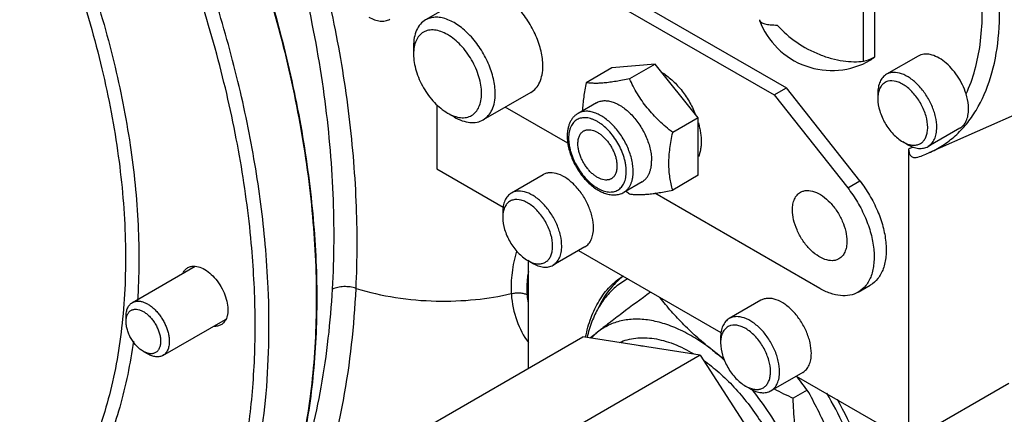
# Model space of a CAD drawing. Header units: inches. Extents: x 0 to 34, y 0 to 22.
# Tile 139 of 175: x 28.341 to 29.851, y 13.264 to 13.87. Entities that reach past the tile are written whole.
import ezdxf

# ---------------------------------------------------------------- set-up
doc = ezdxf.new("R2010")
doc.units = ezdxf.units.IN
doc.header["$LTSCALE"] = 1.87
doc.header["$MEASUREMENT"] = 0
doc.layers.get('0').update_dxf_attribs({"linetype": 'CONTINUOUS'})
doc.layers.add('3_ALL_AXES', color=7, linetype='CONTINUOUS')
doc.layers.add('7_ALL_FEATURES', color=7, linetype='CONTINUOUS')

msp = doc.modelspace()

# ---------------------------------------------------------------- linework, layer by layer
at = {"color": 7, "linetype": 'Continuous'}
msp.add_line((29.095242, 13.449073), (29.095328, 13.4475), dxfattribs=at)
for centre, radius, start, end in [((29.251519, 13.457119), 0.132452, 184.135622, 184.748942), ((29.248702, 13.456874), 0.129624, 184.744066, 189.836909)]:
    msp.add_arc(centre, radius, start, end, dxfattribs=at)
for points, knots in [([(28.579952, 14.274008), (28.625099, 14.183575), (28.683666, 14.04482), (28.74105, 13.855851), (28.772214, 13.717425), (28.79156, 13.582546), (28.798842, 13.452857), (28.793958, 13.329976), (28.78224, 13.251146), (28.774183, 13.213469)], [0, 0, 0, 0, 0.27646241, 0.41030929, 0.53983621, 0.66416497, 0.78259218, 0.89461803, 1, 1, 1, 1]), ([(28.821038, 13.456147), (28.823802, 13.504717), (28.824265, 13.604499), (28.805588, 13.810572), (28.769551, 13.965549), (28.737172, 14.067663)], [0, 0, 0, 0, 0.23535067, 0.48175131, 1, 1, 1, 1]), ([(28.857175, 13.45724), (28.85926, 13.501743), (28.859251, 13.592891), (28.847381, 13.731635), (28.8234, 13.873765), (28.799632, 13.968473), (28.785823, 14.015948)], [0, 0, 0, 0, 0.23629854, 0.48269869, 0.7377628, 1, 1, 1, 1]), ([(29.103327, 13.514404), (29.100139, 13.503576), (29.095441, 13.481949), (29.094582, 13.459791), (29.095235, 13.449071)], [0, 0, 0, 0, 0.51242488, 1, 1, 1, 1]), ([(29.121356, 13.483052), (29.120832, 13.480062), (29.119113, 13.468323), (29.118776, 13.45637), (29.119412, 13.447567)], [0, 0, 0, 0, 0.25594159, 1, 1, 1, 1]), ([(28.649377, 12.884654), (28.665092, 12.901313), (28.695029, 12.936963), (28.748421, 13.016839), (28.7903, 13.107639), (28.820956, 13.206061), (28.84534, 13.314704), (28.854473, 13.399578), (28.857175, 13.45724)], [0, 0, 0, 0, 0.11054389, 0.22413221, 0.46304589, 0.58966922, 0.72136231, 1, 1, 1, 1]), ([(28.769336, 13.168029), (28.784059, 13.212924), (28.807332, 13.308272), (28.818167, 13.405697), (28.821038, 13.456147)], [0, 0, 0, 0, 0.48320305, 1, 1, 1, 1]), ([(28.857175, 13.45724), (28.85421, 13.458221), (28.847966, 13.459613), (28.83846, 13.460138), (28.82931, 13.459103), (28.823586, 13.457333), (28.821038, 13.456147)], [0, 0, 0, 0, 0.25407912, 0.5172672, 0.77134258, 1, 1, 1, 1]), ([(28.857175, 13.45724), (28.876942, 13.451075), (28.917681, 13.441884), (28.979282, 13.43639), (29.0389, 13.438804), (29.077158, 13.444931), (29.095235, 13.449071)], [0, 0, 0, 0, 0.25810064, 0.51841983, 0.76882935, 1, 1, 1, 1]), ([(29.095235, 13.449071), (29.097312, 13.449596), (29.101585, 13.450302), (29.107979, 13.450413), (29.114013, 13.449577), (29.117753, 13.448358), (29.119412, 13.447567)], [0, 0, 0, 0, 0.26088842, 0.52504533, 0.77608462, 1, 1, 1, 1]), ([(29.095338, 13.447503), (29.096296, 13.433958), (29.101495, 13.407895), (29.113839, 13.384258), (29.121408, 13.374135)], [0, 0, 0, 0, 0.51790369, 1, 1, 1, 1])]:
    msp.add_open_spline(points, degree=3, knots=knots, dxfattribs=at)
at = {"layer": '3_ALL_AXES', "color": 7, "linetype": 'Continuous'}
for p, q in [((29.635404, 13.806294), (29.635404, 14.100291)), ((29.652804, 13.812808), (29.652804, 14.103122)), ((29.036686, 13.911619), (28.96361, 13.869428)), ((29.475783, 13.869878), (29.476002, 13.868679)), ((29.719233, 13.814057), (29.670516, 13.78593)), ((29.249438, 13.795743), (29.210254, 13.773121)), ((29.31573, 13.801665), (29.276546, 13.779042)), ((29.125269, 13.758189), (29.052192, 13.715998)), ((29.225929, 13.742259), (29.197645, 13.725929)), ((29.382021, 13.719198), (29.342837, 13.696575)), ((29.78321, 13.703246), (29.734492, 13.675119)), ((28.981189, 13.640669), (29.082692, 13.582067)), ((29.144073, 13.631786), (29.095356, 13.603659)), ((29.295929, 13.621015), (29.267645, 13.604686)), ((29.382021, 13.630809), (29.342837, 13.608186)), ((29.208049, 13.520975), (29.159332, 13.492848)), ((29.198279, 13.515335), (29.41676, 13.389198)), ((28.514126, 13.435416), (28.610552, 13.491088)), ((29.270366, 13.469899), (29.257304, 13.460989)), ((29.478141, 13.438916), (29.429423, 13.410789)), ((28.561, 13.354226), (28.656941, 13.409618)), ((29.384945, 13.354456), (29.205118, 13.382699)), ((29.384945, 13.354456), (29.531542, 13.127783)), ((29.542117, 13.328106), (29.493399, 13.299979)), ((29.532347, 13.322465), (29.705002, 13.222785)), ((29.549213, 13.300922), (29.527522, 13.288399))]:
    msp.add_line(p, q, dxfattribs=at)
for centre, radius, start, end in [((29.586686, 13.909899), 0.11811, 200.425858, 299.999856), ((29.62564, 13.842334), 0.040121, 300.067628, 312.614108), ((29.653668, 13.810581), 0.148083, 290.282939, 292.905385), ((29.484742, 13.866358), 0.33629, 230.557377, 231.749815), ((29.322543, 13.379445), 0.104427, 117.80613, 119.977824), ((29.950336, 12.48465), 1.158412, 128.611034, 129.316754), ((29.285224, 13.317562), 0.092525, 128.637625, 136.549831), ((29.275692, 13.245443), 0.12475, 78.708617, 83.43995), ((29.194596, 13.09462), 0.339681, 47.895617, 51.951151), ((29.707119, 13.750635), 0.492807, 232.03479, 234.46848), ((29.099496, 12.966551), 0.560401, 36.631316, 39.428203), ((29.934585, 14.149624), 0.95258, 242.743209, 244.702003)]:
    msp.add_arc(centre, radius, start, end, dxfattribs=at)
for points, knots in [([(28.575318, 14.281835), (28.599579, 14.233703), (28.644439, 14.136576), (28.700654, 13.988257), (28.744661, 13.840136), (28.775842, 13.694272), (28.793762, 13.552681), (28.798156, 13.417297), (28.788949, 13.29), (28.773261, 13.208988), (28.762969, 13.170578)], [0, 0, 0, 0, 0.1406337, 0.27887831, 0.41350926, 0.54341255, 0.667629, 0.78540499, 0.89624752, 1, 1, 1, 1]), ([(29.143615, 13.798741), (29.143615, 13.806312), (29.141497, 13.822232), (29.133592, 13.845608), (29.121409, 13.868127), (29.105929, 13.887942), (29.088416, 13.903452), (29.072565, 13.912119), (29.060165, 13.915418), (29.051631, 13.916045), (29.043684, 13.914881), (29.03887, 13.91288), (29.036686, 13.911619)], [0, 0, 0, 0, 0.12868029, 0.27027318, 0.41742878, 0.5617751, 0.69544576, 0.81271091, 0.86467577, 0.91250988, 0.95713965, 1, 1, 1, 1]), ([(29.476002, 13.868679), (29.476458, 13.867454), (29.478277, 13.865861), (29.481236, 13.864437), (29.485832, 13.862949), (29.493234, 13.861817), (29.499605, 13.861628), (29.50317, 13.861681)], [0, 0, 0, 0, 0.13508833, 0.22884953, 0.34262438, 0.63148085, 1, 1, 1, 1]), ([(29.50317, 13.861681), (29.511805, 13.851581), (29.532078, 13.833776), (29.561524, 13.818175), (29.586042, 13.810011), (29.603679, 13.806299), (29.62012, 13.804912), (29.630576, 13.805529), (29.635404, 13.806294)], [0, 0, 0, 0, 0.26844194, 0.53805851, 0.66753311, 0.78955326, 0.90124255, 1, 1, 1, 1]), ([(29.792628, 13.755786), (29.789588, 13.765517), (29.782767, 13.779477), (29.770473, 13.795363), (29.760155, 13.805214), (29.749308, 13.812453), (29.738466, 13.816669), (29.728127, 13.817535), (29.721853, 13.815569), (29.719234, 13.814057)], [0, 0, 0, 0, 0.29475132, 0.44128954, 0.57961459, 0.7053368, 0.81605733, 0.91255694, 1, 1, 1, 1]), ([(29.635404, 13.806294), (29.63683, 13.80652), (29.642911, 13.807842), (29.648673, 13.810423), (29.652804, 13.812808)], [0, 0, 0, 0, 0.23228347, 1, 1, 1, 1]), ([(29.125269, 13.758189), (29.128191, 13.759876), (29.133659, 13.764471), (29.139477, 13.773988), (29.142937, 13.785715), (29.143615, 13.794251), (29.143615, 13.798741)], [0, 0, 0, 0, 0.21777256, 0.4509519, 0.7102017, 1, 1, 1, 1]), ([(29.32602, 13.788966), (29.328673, 13.787362), (29.333946, 13.783772), (29.341482, 13.77753), (29.348756, 13.770374), (29.355656, 13.762416), (29.362076, 13.753778), (29.367915, 13.744592), (29.373085, 13.735002), (29.376057, 13.728383), (29.377409, 13.725039)], [0, 0, 0, 0, 0.11162098, 0.22921305, 0.35189277, 0.47858318, 0.60806733, 0.73903628, 0.87013401, 1, 1, 1, 1]), ([(29.210254, 13.773121), (29.209449, 13.769432), (29.207961, 13.762104), (29.206167, 13.751161), (29.204916, 13.740422), (29.20449, 13.733323), (29.204393, 13.729828)], [0, 0, 0, 0, 0.25887434, 0.51271688, 0.76019, 1, 1, 1, 1]), ([(29.276546, 13.779042), (29.273023, 13.778298), (29.266132, 13.776897), (29.256049, 13.77507), (29.246556, 13.773627), (29.237769, 13.772623), (29.22977, 13.772088), (29.22258, 13.772011), (29.216158, 13.772349), (29.212143, 13.772828), (29.210254, 13.773121)], [0, 0, 0, 0, 0.16147988, 0.31533018, 0.45948211, 0.59202529, 0.71180053, 0.81883574, 0.91429359, 1, 1, 1, 1]), ([(29.342837, 13.696575), (29.339248, 13.699406), (29.332188, 13.705197), (29.322046, 13.714361), (29.312498, 13.724044), (29.303678, 13.734255), (29.295681, 13.744949), (29.288526, 13.756034), (29.282159, 13.767404), (29.278352, 13.775152), (29.276546, 13.779042)], [0, 0, 0, 0, 0.12827191, 0.25617328, 0.38341345, 0.50963656, 0.63451339, 0.75784933, 0.87963269, 1, 1, 1, 1]), ([(29.225929, 13.742259), (29.226789, 13.742756), (29.228585, 13.743644), (29.231447, 13.744633), (29.234469, 13.745278), (29.238761, 13.745681), (29.244484, 13.745261), (29.251539, 13.743385), (29.258773, 13.740189), (29.266037, 13.735745), (29.273185, 13.730149), (29.280068, 13.723519), (29.286543, 13.715997), (29.29247, 13.707742), (29.297724, 13.69893), (29.302194, 13.689748), (29.305782, 13.680394), (29.308415, 13.671065), (29.310033, 13.661961), (29.310427, 13.655964), (29.310427, 13.65306)], [0, 0, 0, 0, 0.02133218, 0.04289291, 0.06489824, 0.08754338, 0.13531862, 0.18721947, 0.24365695, 0.30460466, 0.36969233, 0.43828965, 0.50957614, 0.58260031, 0.65633173, 0.72970838, 0.80168556, 0.87127614, 0.93761883, 1, 1, 1, 1]), ([(29.79646, 13.732534), (29.79646, 13.734384), (29.796097, 13.742256), (29.794424, 13.750038), (29.792628, 13.755786)], [0, 0, 0, 0, 0.23497457, 1, 1, 1, 1]), ([(29.783209, 13.703246), (29.78532, 13.704465), (29.789269, 13.707783), (29.793471, 13.714657), (29.79597, 13.723126), (29.79646, 13.729291), (29.79646, 13.732534)], [0, 0, 0, 0, 0.2177726, 0.45095176, 0.71020137, 1, 1, 1, 1]), ([(29.382159, 13.711243), (29.382855, 13.708797), (29.384081, 13.703937), (29.38543, 13.69667), (29.386248, 13.689592), (29.386441, 13.684936), (29.386441, 13.682658)], [0, 0, 0, 0, 0.26321282, 0.51831296, 0.76425692, 1, 1, 1, 1]), ([(29.336917, 13.648962), (29.336917, 13.652778), (29.337209, 13.660555), (29.338421, 13.672352), (29.340319, 13.684415), (29.341947, 13.692502), (29.342837, 13.696575)], [0, 0, 0, 0, 0.23817115, 0.48525825, 0.73975205, 1, 1, 1, 1]), ([(29.386441, 13.682658), (29.386441, 13.680484), (29.386273, 13.676239), (29.385242, 13.668249), (29.383645, 13.662526), (29.382159, 13.659016)], [0, 0, 0, 0, 0.26997128, 0.52671658, 1, 1, 1, 1]), ([(29.295929, 13.621015), (29.297077, 13.621678), (29.299283, 13.623218), (29.302199, 13.626087), (29.304707, 13.629493), (29.306782, 13.633396), (29.308411, 13.637758), (29.30958, 13.642536), (29.31028, 13.647683), (29.310427, 13.651238), (29.310427, 13.65306)], [0, 0, 0, 0, 0.10801312, 0.21806194, 0.33199983, 0.45136227, 0.57727274, 0.71049139, 0.85143575, 1, 1, 1, 1]), ([(29.342837, 13.608186), (29.341926, 13.611307), (29.340256, 13.617714), (29.338365, 13.627665), (29.337175, 13.638137), (29.336917, 13.645303), (29.336917, 13.648962)], [0, 0, 0, 0, 0.23592176, 0.48016333, 0.73445769, 1, 1, 1, 1]), ([(29.2213, 13.550263), (29.2213, 13.555731), (29.21977, 13.567229), (29.214061, 13.584111), (29.20526, 13.600375), (29.194086, 13.614685), (29.181419, 13.62589), (29.16824, 13.633119), (29.157053, 13.635303), (29.149128, 13.634142), (29.145651, 13.632697), (29.144074, 13.631786)], [0, 0, 0, 0, 0.12873602, 0.2703902, 0.41760955, 0.56201854, 0.6957474, 0.81306386, 0.91247173, 0.95712101, 1, 1, 1, 1]), ([(29.276546, 13.602264), (29.278435, 13.601972), (29.282449, 13.601493), (29.288871, 13.601155), (29.296062, 13.601232), (29.304061, 13.601767), (29.312847, 13.602771), (29.32234, 13.604214), (29.332423, 13.606041), (29.339314, 13.607442), (29.342837, 13.608186)], [0, 0, 0, 0, 0.08570642, 0.18116428, 0.2881995, 0.40797476, 0.54051793, 0.68466986, 0.83852013, 1, 1, 1, 1]), ([(29.20805, 13.520976), (29.21016, 13.522194), (29.21411, 13.525513), (29.218311, 13.532386), (29.22081, 13.540855), (29.2213, 13.54702), (29.2213, 13.550263)], [0, 0, 0, 0, 0.21777254, 0.45095209, 0.71020193, 1, 1, 1, 1]), ([(28.591908, 13.480995), (28.59276, 13.482685), (28.594815, 13.485792), (28.597717, 13.488153), (28.59926, 13.489043)], [0, 0, 0, 0, 0.51509337, 1, 1, 1, 1]), ([(28.59926, 13.489043), (28.600878, 13.489976), (28.604575, 13.49134), (28.60849, 13.491497), (28.610477, 13.491335)], [0, 0, 0, 0, 0.48381861, 1, 1, 1, 1]), ([(28.610477, 13.491335), (28.613794, 13.491065), (28.620861, 13.489009), (28.630772, 13.482892), (28.6402, 13.474008), (28.648464, 13.462995), (28.654968, 13.450661), (28.659233, 13.437907), (28.660945, 13.425673), (28.660223, 13.417837), (28.659288, 13.414349)], [0, 0, 0, 0, 0.10026172, 0.21710135, 0.34821737, 0.48819202, 0.63005716, 0.76651565, 0.89122943, 1, 1, 1, 1]), ([(29.257304, 13.460989), (29.251699, 13.456512), (29.241155, 13.44617), (29.228209, 13.427516), (29.218043, 13.405785), (29.213352, 13.390002), (29.21145, 13.381746)], [0, 0, 0, 0, 0.23089888, 0.47190766, 0.72726384, 1, 1, 1, 1]), ([(29.308797, 13.451444), (29.294099, 13.440684), (29.272814, 13.424937), (29.245777, 13.404293), (29.233345, 13.39454), (29.227453, 13.389834)], [0, 0, 0, 0, 0.53549459, 0.77830341, 1, 1, 1, 1]), ([(29.403952, 13.362113), (29.396133, 13.368219), (29.381075, 13.380762), (29.360037, 13.400747), (29.340779, 13.421482), (29.328898, 13.435833), (29.323209, 13.443068)], [0, 0, 0, 0, 0.25969463, 0.51257454, 0.75907983, 1, 1, 1, 1]), ([(29.555367, 13.357393), (29.555367, 13.362861), (29.553837, 13.374359), (29.548129, 13.391242), (29.539328, 13.407505), (29.528154, 13.421815), (29.515486, 13.43302), (29.502308, 13.440249), (29.49112, 13.442434), (29.483195, 13.441272), (29.479719, 13.439827), (29.478141, 13.438916)], [0, 0, 0, 0, 0.12873602, 0.2703902, 0.41760955, 0.56201854, 0.6957474, 0.81306386, 0.91247173, 0.95712101, 1, 1, 1, 1]), ([(28.659288, 13.414349), (28.659165, 13.413889), (28.658646, 13.41212), (28.657957, 13.410399), (28.657342, 13.409178)], [0, 0, 0, 0, 0.25833527, 1, 1, 1, 1]), ([(29.403952, 13.362113), (29.396107, 13.36824), (29.380318, 13.379422), (29.355786, 13.393091), (29.331471, 13.402945), (29.307775, 13.408801), (29.288533, 13.410253), (29.273971, 13.409217), (29.263633, 13.40741), (29.253754, 13.404567), (29.244376, 13.400697), (29.235547, 13.39582), (29.230073, 13.391927), (29.227453, 13.389834)], [0, 0, 0, 0, 0.15513835, 0.300908, 0.43674809, 0.56278407, 0.67988729, 0.73567516, 0.7899682, 0.84313084, 0.89557608, 0.94773022, 1, 1, 1, 1]), ([(28.64999, 13.40113), (28.648372, 13.400197), (28.644676, 13.398833), (28.64076, 13.398675), (28.638774, 13.398837)], [0, 0, 0, 0, 0.48381861, 1, 1, 1, 1]), ([(28.657342, 13.409178), (28.656491, 13.407488), (28.654436, 13.404381), (28.651533, 13.40202), (28.64999, 13.40113)], [0, 0, 0, 0, 0.51509337, 1, 1, 1, 1]), ([(29.542117, 13.328106), (29.544228, 13.329324), (29.548177, 13.332643), (29.552378, 13.339517), (29.554878, 13.347986), (29.555367, 13.354151), (29.555367, 13.357393)], [0, 0, 0, 0, 0.21777254, 0.45095209, 0.71020193, 1, 1, 1, 1]), ([(29.547836, 13.139635), (29.543989, 13.154059), (29.534456, 13.182917), (29.515542, 13.224782), (29.492276, 13.264916), (29.474104, 13.290018), (29.464432, 13.301976)], [0, 0, 0, 0, 0.24376066, 0.49505906, 0.74887625, 1, 1, 1, 1]), ([(29.603078, 13.171529), (29.599971, 13.183179), (29.593, 13.206035), (29.580255, 13.239149), (29.565641, 13.270738), (29.554815, 13.291011), (29.549213, 13.300922)], [0, 0, 0, 0, 0.25740326, 0.509618, 0.75693667, 1, 1, 1, 1]), ([(29.604529, 12.945241), (29.608529, 12.949206), (29.616076, 12.957918), (29.625639, 12.972748), (29.633558, 12.989408), (29.639773, 13.007755), (29.644245, 13.02764), (29.646943, 13.048904), (29.64785, 13.071377), (29.646964, 13.094878), (29.644288, 13.119221), (29.638283, 13.153023), (29.626372, 13.196076), (29.605935, 13.247078), (29.588532, 13.280011), (29.578922, 13.296121)], [0, 0, 0, 0, 0.04514561, 0.092004, 0.14104585, 0.19262619, 0.24696043, 0.30415248, 0.36420717, 0.42703967, 0.4924938, 0.56034764, 0.7020674, 0.84963625, 1, 1, 1, 1]), ([(29.547836, 13.139635), (29.54467, 13.151508), (29.539149, 13.175681), (29.53324, 13.212641), (29.529393, 13.250321), (29.527991, 13.275667), (29.527522, 13.288399)], [0, 0, 0, 0, 0.24503814, 0.49398409, 0.74592747, 1, 1, 1, 1])]:
    msp.add_open_spline(points, degree=3, knots=knots, dxfattribs=at)
at = {"layer": '7_ALL_FEATURES', "color": 7, "linetype": 'Continuous'}
for p, q in [((29.150575, 13.955452), (29.498562, 13.754546)), ((29.169102, 13.966148), (29.517089, 13.765242)), ((28.945263, 13.828876), (28.945263, 13.816822)), ((29.31573, 13.801665), (29.249438, 13.795743)), ((29.382021, 13.719198), (29.31573, 13.801665)), ((29.498562, 13.754546), (29.517089, 13.765242)), ((29.629674, 13.622195), (29.517089, 13.765242)), ((29.657265, 13.756642), (29.657265, 13.748606)), ((29.498562, 13.754546), (29.611147, 13.611499)), ((28.981189, 13.738819), (28.981189, 13.640669)), ((29.007899, 13.720386), (28.99746, 13.726414)), ((29.181786, 13.680266), (29.086043, 13.735542)), ((29.883994, 13.730927), (29.735455, 13.66519)), ((29.382021, 13.630809), (29.382021, 13.719198)), ((29.702503, 13.678288), (29.695543, 13.682306)), ((29.705002, 13.222785), (29.705002, 13.67168)), ((29.611147, 13.611499), (29.629674, 13.622195)), ((29.568159, 13.457198), (29.315321, 13.603171)), ((29.082105, 13.574371), (29.082105, 13.566335)), ((29.127342, 13.496017), (29.120383, 13.500036)), ((29.121459, 13.334399), (29.121459, 13.499414)), ((29.627214, 13.451349), (29.645741, 13.462045)), ((28.504417, 13.406303), (28.504417, 13.413958)), ((28.887701, 13.199438), (29.205118, 13.382699)), ((29.416173, 13.381501), (29.416173, 13.373465)), ((28.530933, 13.360376), (28.537562, 13.356548)), ((29.384945, 13.354456), (29.163211, 13.226437)), ((29.46141, 13.303148), (29.454451, 13.307166)), ((29.858115, 13.311184), (29.705002, 13.222785))]:
    msp.add_line(p, q, dxfattribs=at)
for centre, radius, start, end in [((29.694635, 13.749797), 0.037298, 169.170911, 169.562948), ((29.66702, 13.820042), 0.1693, 286.942453, 293.842581), ((29.119475, 13.567526), 0.037298, 169.170911, 169.562948), ((27.27897, 13.395697), 1.444735, 2.46455, 5.130317), ((29.453543, 13.374656), 0.037298, 169.170911, 169.562948)]:
    msp.add_arc(centre, radius, start, end, dxfattribs=at)
for points, knots in [([(29.735455, 13.66519), (29.742826, 13.668452), (29.757116, 13.676184), (29.776558, 13.691167), (29.793792, 13.709366), (29.814075, 13.738307), (29.8329, 13.78235), (29.844195, 13.84303), (29.844713, 13.910867), (29.83452, 13.983707), (29.813998, 14.059215), (29.79414, 14.109035), (29.782696, 14.133835)], [0, 0, 0, 0, 0.04674123, 0.09374257, 0.1417707, 0.19151176, 0.2980457, 0.41640742, 0.54728887, 0.68973549, 0.84161527, 1, 1, 1, 1]), ([(29.792628, 13.755786), (29.803892, 13.779657), (29.814475, 13.820294), (29.818285, 13.877123), (29.8161, 13.924409), (29.808788, 13.973885), (29.792124, 14.042779), (29.772766, 14.093644), (29.757252, 14.126836)], [0, 0, 0, 0, 0.20663126, 0.32221033, 0.4456602, 0.57631838, 0.71317665, 1, 1, 1, 1]), ([(28.696507, 13.526401), (28.692391, 13.571485), (28.67982, 13.663242), (28.649437, 13.801386), (28.607483, 13.941485), (28.572493, 14.034097), (28.553239, 14.080327)], [0, 0, 0, 0, 0.23653601, 0.48321132, 0.73834406, 1, 1, 1, 1]), ([(28.717918, 13.524887), (28.714227, 13.566197), (28.703234, 13.650177), (28.677063, 13.776731), (28.641137, 13.905226), (28.611241, 13.990407), (28.594798, 14.033015)], [0, 0, 0, 0, 0.23726568, 0.48396001, 0.73872554, 1, 1, 1, 1]), ([(28.428138, 13.931672), (28.443206, 13.886543), (28.468989, 13.796918), (28.494454, 13.662932), (28.505538, 13.534267), (28.502003, 13.413325), (28.486569, 13.318962), (28.466576, 13.249819), (28.442751, 13.187651), (28.411677, 13.13092), (28.373408, 13.081832), (28.352285, 13.060201), (28.341274, 13.050178)], [0, 0, 0, 0, 0.15322936, 0.29989255, 0.43858749, 0.56831973, 0.68863272, 0.74534597, 0.79986046, 0.9028865, 0.95204506, 1, 1, 1, 1]), ([(28.448252, 13.935021), (28.462486, 13.892206), (28.487088, 13.80712), (28.512299, 13.679785), (28.524794, 13.556961), (28.524479, 13.476823), (28.521927, 13.438152)], [0, 0, 0, 0, 0.26794577, 0.52529165, 0.76985116, 1, 1, 1, 1]), ([(28.876792, 13.873726), (28.8796, 13.872105), (28.885184, 13.869447), (28.893768, 13.867376), (28.901821, 13.867578), (28.906671, 13.869339), (28.908781, 13.870557)], [0, 0, 0, 0, 0.28979927, 0.54904879, 0.78222789, 1, 1, 1, 1]), ([(28.96361, 13.869428), (28.960688, 13.867741), (28.955219, 13.863146), (28.949402, 13.853629), (28.945941, 13.841902), (28.945263, 13.833366), (28.945263, 13.828876)], [0, 0, 0, 0, 0.2177726, 0.45095197, 0.7102017, 1, 1, 1, 1]), ([(29.070539, 13.75655), (29.070539, 13.764121), (29.06842, 13.780042), (29.060515, 13.803418), (29.048332, 13.825936), (29.032852, 13.845751), (29.015339, 13.861261), (28.999488, 13.869928), (28.987088, 13.873227), (28.978554, 13.873855), (28.970608, 13.87269), (28.965794, 13.870689), (28.96361, 13.869428)], [0, 0, 0, 0, 0.1286803, 0.27027319, 0.41742879, 0.56177509, 0.69544577, 0.81271092, 0.86467578, 0.91250986, 0.95713964, 1, 1, 1, 1]), ([(29.049659, 13.75655), (29.049659, 13.765107), (29.04645, 13.783153), (29.035266, 13.808512), (29.018888, 13.830879), (29.001981, 13.845129), (28.987781, 13.851897), (28.977874, 13.854287), (28.968577, 13.85405), (28.960301, 13.851049), (28.953564, 13.845382), (28.948711, 13.837448), (28.945829, 13.827677), (28.945263, 13.820564), (28.945263, 13.816822)], [0, 0, 0, 0, 0.13824881, 0.29139508, 0.444541, 0.58278885, 0.64324212, 0.69732268, 0.74596503, 0.79139362, 0.83682237, 0.88546512, 0.93954627, 1, 1, 1, 1]), ([(28.945263, 13.816822), (28.945263, 13.808265), (28.948473, 13.790219), (28.959659, 13.764861), (28.976027, 13.742494), (28.99005, 13.730692), (28.99746, 13.726414)], [0, 0, 0, 0, 0.23721914, 0.50000003, 0.76278092, 1, 1, 1, 1]), ([(29.747742, 13.704407), (29.747742, 13.709875), (29.746212, 13.721373), (29.740503, 13.738255), (29.731703, 13.754519), (29.720529, 13.768829), (29.707861, 13.780034), (29.694682, 13.787263), (29.683494, 13.789447), (29.67557, 13.788285), (29.672093, 13.78684), (29.670516, 13.78593)], [0, 0, 0, 0, 0.12873624, 0.27039073, 0.41761033, 0.56201941, 0.69574818, 0.81306433, 0.91247181, 0.95712101, 1, 1, 1, 1]), ([(29.670516, 13.78593), (29.668405, 13.784711), (29.664456, 13.781392), (29.660254, 13.774519), (29.657755, 13.76605), (29.657265, 13.759885), (29.657265, 13.756642)], [0, 0, 0, 0, 0.21777256, 0.45095186, 0.71020139, 1, 1, 1, 1]), ([(29.733823, 13.704407), (29.733823, 13.710266), (29.731762, 13.722622), (29.72446, 13.740203), (29.713612, 13.756113), (29.702304, 13.766758), (29.69258, 13.772528), (29.683821, 13.775894), (29.674776, 13.77642), (29.6673, 13.773031), (29.662876, 13.768897), (29.659666, 13.763337), (29.658435, 13.759073), (29.658001, 13.756804)], [0, 0, 0, 0, 0.13744927, 0.28963903, 0.44367288, 0.58612924, 0.64985991, 0.7075971, 0.8060854, 0.85114936, 0.89681258, 0.94581317, 1, 1, 1, 1]), ([(28.99746, 13.726414), (29.0007, 13.724543), (29.007144, 13.721476), (29.017047, 13.719086), (29.026345, 13.719322), (29.034621, 13.722323), (29.041358, 13.727989), (29.046212, 13.735924), (29.049094, 13.745695), (29.049659, 13.752809), (29.049659, 13.75655)], [0, 0, 0, 0, 0.14489987, 0.27452493, 0.39111477, 0.50000102, 0.6088871, 0.72547648, 0.85510104, 1, 1, 1, 1]), ([(29.052192, 13.715998), (29.055114, 13.717685), (29.060583, 13.722281), (29.0664, 13.731798), (29.06986, 13.743525), (29.070539, 13.75206), (29.070539, 13.75655)], [0, 0, 0, 0, 0.2177726, 0.45095197, 0.7102017, 1, 1, 1, 1]), ([(29.657954, 13.756554), (29.657838, 13.755924), (29.657423, 13.753295), (29.657265, 13.750627), (29.657265, 13.748606)], [0, 0, 0, 0, 0.24046261, 1, 1, 1, 1]), ([(29.657265, 13.748606), (29.657265, 13.742331), (29.659619, 13.729097), (29.667822, 13.710501), (29.679825, 13.694099), (29.690109, 13.685444), (29.695543, 13.682306)], [0, 0, 0, 0, 0.23721912, 0.50000001, 0.76278089, 1, 1, 1, 1]), ([(29.282143, 13.636731), (29.282143, 13.639634), (29.281749, 13.645631), (29.28013, 13.654735), (29.277498, 13.664064), (29.27391, 13.673418), (29.26944, 13.682599), (29.264186, 13.691412), (29.258259, 13.699667), (29.251784, 13.707189), (29.244901, 13.713819), (29.237753, 13.719415), (29.230489, 13.723859), (29.223255, 13.727056), (29.2162, 13.728931), (29.210477, 13.729351), (29.206185, 13.728948), (29.203163, 13.728304), (29.200301, 13.727314), (29.198505, 13.726426), (29.197645, 13.725929)], [0, 0, 0, 0, 0.06238113, 0.12872042, 0.19831214, 0.27028919, 0.3436663, 0.41739789, 0.49042218, 0.56170873, 0.63030609, 0.69539392, 0.75634193, 0.81277981, 0.86468105, 0.9124566, 0.93510141, 0.95710711, 0.97866769, 1, 1, 1, 1]), ([(29.007899, 13.720386), (29.011788, 13.718141), (29.019519, 13.71446), (29.031405, 13.711594), (29.042556, 13.711873), (29.04927, 13.714311), (29.052192, 13.715998)], [0, 0, 0, 0, 0.28979924, 0.54904872, 0.78222786, 1, 1, 1, 1]), ([(29.197645, 13.725929), (29.196279, 13.725141), (29.193668, 13.723326), (29.190235, 13.71998), (29.187325, 13.716087), (29.184961, 13.711721), (29.183143, 13.706953), (29.181863, 13.701836), (29.181109, 13.696421), (29.180951, 13.692711), (29.180951, 13.690822)], [0, 0, 0, 0, 0.11621887, 0.23306864, 0.35175276, 0.47300738, 0.59775574, 0.72681235, 0.86085026, 1, 1, 1, 1]), ([(29.271536, 13.636731), (29.271536, 13.63844), (29.271384, 13.641937), (29.27074, 13.647255), (29.269681, 13.652716), (29.267705, 13.660203), (29.264259, 13.66957), (29.25879, 13.680402), (29.252143, 13.690556), (29.244567, 13.699647), (29.237589, 13.706175), (29.231775, 13.710542), (29.227448, 13.713297), (29.223118, 13.715564), (29.218825, 13.717321), (29.21461, 13.71855), (29.21051, 13.719237), (29.206565, 13.719375), (29.202812, 13.718956), (29.199291, 13.717982), (29.196041, 13.71646), (29.193097, 13.714406), (29.190493, 13.711843), (29.188255, 13.708803), (29.186401, 13.705317), (29.184947, 13.701423), (29.183903, 13.697157), (29.183279, 13.692562), (29.183147, 13.689388), (29.183147, 13.687761)], [0, 0, 0, 0, 0.03254753, 0.06656851, 0.10189923, 0.13837747, 0.21392518, 0.29143853, 0.36895181, 0.44449869, 0.51627069, 0.55028385, 0.58283841, 0.61383432, 0.6432221, 0.67100991, 0.69727413, 0.7221701, 0.74593536, 0.7688895, 0.79141907, 0.81394873, 0.83690296, 0.8606685, 0.88556538, 0.91182889, 0.93961513, 0.96901091, 1, 1, 1, 1]), ([(29.197378, 13.679545), (29.197378, 13.680648), (29.197467, 13.6828), (29.19789, 13.685916), (29.198598, 13.688808), (29.199584, 13.691449), (29.200841, 13.693812), (29.202359, 13.695873), (29.204124, 13.69761), (29.20546, 13.698542), (29.206154, 13.698943)], [0, 0, 0, 0, 0.14855405, 0.28950776, 0.42273066, 0.54863797, 0.6679989, 0.78193816, 0.89198756, 1, 1, 1, 1]), ([(29.206154, 13.698943), (29.206675, 13.699244), (29.207762, 13.699782), (29.209495, 13.700381), (29.211324, 13.700771), (29.213922, 13.701015), (29.217386, 13.700761), (29.221658, 13.699625), (29.226036, 13.69769), (29.230434, 13.695), (29.234761, 13.691612), (29.238928, 13.687599), (29.242847, 13.683045), (29.246435, 13.678048), (29.249616, 13.672714), (29.252321, 13.667156), (29.254494, 13.661493), (29.256087, 13.655846), (29.257067, 13.650334), (29.257306, 13.646704), (29.257306, 13.644946)], [0, 0, 0, 0, 0.02133221, 0.04289291, 0.06489842, 0.08754317, 0.13531839, 0.18721956, 0.24365744, 0.30460528, 0.36969275, 0.43828972, 0.50957603, 0.58260032, 0.65633188, 0.72970845, 0.80168591, 0.87127499, 0.93762069, 1, 1, 1, 1]), ([(29.703012, 13.678844), (29.705056, 13.678133), (29.709092, 13.67711), (29.715112, 13.676961), (29.72061, 13.67833), (29.725356, 13.681211), (29.729145, 13.685473), (29.731871, 13.690921), (29.733497, 13.697365), (29.733823, 13.701989), (29.733823, 13.704407)], [0, 0, 0, 0, 0.13353485, 0.25497603, 0.36805215, 0.47839537, 0.5923586, 0.71535135, 0.8507919, 1, 1, 1, 1]), ([(29.734492, 13.675119), (29.736602, 13.676338), (29.740552, 13.679657), (29.744753, 13.68653), (29.747252, 13.694999), (29.747742, 13.701164), (29.747742, 13.704407)], [0, 0, 0, 0, 0.21777256, 0.45095186, 0.71020139, 1, 1, 1, 1]), ([(29.180951, 13.690822), (29.180951, 13.687922), (29.181339, 13.681969), (29.182943, 13.672975), (29.185537, 13.663836), (29.189061, 13.654725), (29.193443, 13.645816), (29.198591, 13.637287), (29.204404, 13.62931), (29.210769, 13.622044), (29.217569, 13.615634), (29.224688, 13.610209), (29.232017, 13.605882), (29.239456, 13.602755), (29.246908, 13.600936), (29.254251, 13.600543), (29.260159, 13.601509), (29.264563, 13.603071), (29.266643, 13.604107), (29.267645, 13.604686)], [0, 0, 0, 0, 0.06199006, 0.12712186, 0.19491198, 0.26468985, 0.33562529, 0.40681382, 0.47733184, 0.54630209, 0.61295646, 0.67670236, 0.73719009, 0.79437416, 0.84854905, 0.90032209, 0.95050179, 0.97527141, 1, 1, 1, 1]), ([(29.183147, 13.687761), (29.183147, 13.686051), (29.183299, 13.682554), (29.183943, 13.677236), (29.185003, 13.671776), (29.186979, 13.664288), (29.190425, 13.654921), (29.195893, 13.644089), (29.202541, 13.633935), (29.210117, 13.624844), (29.217094, 13.618316), (29.222908, 13.613949), (29.227235, 13.611194), (29.231565, 13.608927), (29.235858, 13.60717), (29.240074, 13.605941), (29.244173, 13.605254), (29.248119, 13.605116), (29.251871, 13.605535), (29.255392, 13.606509), (29.258643, 13.608031), (29.261586, 13.610085), (29.26419, 13.612648), (29.266429, 13.615688), (29.268282, 13.619174), (29.269737, 13.623068), (29.27078, 13.627334), (29.271405, 13.631929), (29.271536, 13.635103), (29.271536, 13.636731)], [0, 0, 0, 0, 0.03254753, 0.06656851, 0.10189923, 0.13837747, 0.21392518, 0.29143853, 0.36895181, 0.44449869, 0.51627069, 0.55028385, 0.58283841, 0.61383432, 0.6432221, 0.67100991, 0.69727413, 0.7221701, 0.74593536, 0.7688895, 0.79141907, 0.81394873, 0.83690296, 0.8606685, 0.88556538, 0.91182889, 0.93961513, 0.96901091, 1, 1, 1, 1]), ([(29.695543, 13.682306), (29.696162, 13.681949), (29.698568, 13.680626), (29.701092, 13.679511), (29.703012, 13.678844)], [0, 0, 0, 0, 0.26009738, 1, 1, 1, 1]), ([(29.248529, 13.625548), (29.248008, 13.625247), (29.246922, 13.624709), (29.245189, 13.62411), (29.24336, 13.62372), (29.240761, 13.623476), (29.237297, 13.623731), (29.233026, 13.624866), (29.228647, 13.626801), (29.22425, 13.629491), (29.219923, 13.632879), (29.215756, 13.636892), (29.211836, 13.641446), (29.208248, 13.646443), (29.205068, 13.651778), (29.202362, 13.657335), (29.20019, 13.662998), (29.198596, 13.668646), (29.197616, 13.674157), (29.197378, 13.677787), (29.197378, 13.679545)], [0, 0, 0, 0, 0.02133221, 0.04289291, 0.06489842, 0.08754317, 0.13531839, 0.18721956, 0.24365744, 0.30460528, 0.36969275, 0.43828972, 0.50957603, 0.58260032, 0.65633188, 0.72970845, 0.80168591, 0.87127499, 0.93762069, 1, 1, 1, 1]), ([(29.702503, 13.678288), (29.705311, 13.676667), (29.710895, 13.674008), (29.719479, 13.671938), (29.727532, 13.67214), (29.732381, 13.673901), (29.734492, 13.675119)], [0, 0, 0, 0, 0.28979927, 0.54904879, 0.78222789, 1, 1, 1, 1]), ([(29.716356, 13.65809), (29.714773, 13.657607), (29.711287, 13.657467), (29.707305, 13.660881), (29.705363, 13.665901), (29.705002, 13.669665), (29.705002, 13.67168)], [0, 0, 0, 0, 0.23881541, 0.45908372, 0.70917667, 1, 1, 1, 1]), ([(29.257306, 13.644946), (29.257306, 13.643843), (29.257216, 13.641691), (29.256793, 13.638575), (29.256085, 13.635683), (29.255099, 13.633043), (29.253843, 13.63068), (29.252325, 13.628618), (29.25056, 13.626881), (29.249224, 13.625949), (29.248529, 13.625548)], [0, 0, 0, 0, 0.14855405, 0.28950776, 0.42273066, 0.54863797, 0.6679989, 0.78193816, 0.89198756, 1, 1, 1, 1]), ([(29.267645, 13.604686), (29.268793, 13.605348), (29.270999, 13.606888), (29.273915, 13.609757), (29.276422, 13.613163), (29.278498, 13.617067), (29.280127, 13.621428), (29.281296, 13.626206), (29.281996, 13.631353), (29.282143, 13.634908), (29.282143, 13.636731)], [0, 0, 0, 0, 0.10801407, 0.21806353, 0.33200252, 0.45136545, 0.57728047, 0.71049634, 0.85142884, 1, 1, 1, 1]), ([(29.629674, 13.622195), (29.635156, 13.615229), (29.645191, 13.600511), (29.657143, 13.576932), (29.665607, 13.552722), (29.67016, 13.529071), (29.670568, 13.507102), (29.666733, 13.487817), (29.658636, 13.472124), (29.650255, 13.464652), (29.645741, 13.462045)], [0, 0, 0, 0, 0.14996328, 0.30033065, 0.44601602, 0.58243935, 0.70613552, 0.81551038, 0.91180986, 1, 1, 1, 1]), ([(29.172582, 13.522136), (29.172582, 13.527604), (29.171052, 13.539102), (29.165343, 13.555984), (29.156542, 13.572248), (29.145368, 13.586558), (29.132701, 13.597763), (29.119522, 13.604992), (29.108334, 13.607176), (29.10041, 13.606015), (29.096933, 13.604569), (29.095356, 13.603659)], [0, 0, 0, 0, 0.12873624, 0.27039073, 0.41761033, 0.56201941, 0.69574818, 0.81306433, 0.91247181, 0.95712101, 1, 1, 1, 1]), ([(29.538632, 13.604779), (29.540088, 13.60562), (29.543297, 13.606954), (29.550612, 13.608026), (29.560939, 13.606009), (29.573104, 13.599336), (29.584798, 13.588993), (29.595112, 13.575784), (29.603236, 13.560772), (29.608506, 13.545188), (29.609918, 13.534574), (29.609918, 13.529527)], [0, 0, 0, 0, 0.04287898, 0.08752819, 0.18693565, 0.30425181, 0.43798061, 0.58238969, 0.72960928, 0.87126375, 1, 1, 1, 1]), ([(29.611147, 13.611499), (29.61663, 13.604533), (29.626665, 13.589814), (29.638616, 13.566236), (29.64708, 13.542026), (29.651633, 13.518375), (29.652041, 13.496407), (29.648206, 13.477121), (29.640109, 13.461428), (29.631729, 13.453956), (29.627214, 13.451349)], [0, 0, 0, 0, 0.14996301, 0.30033018, 0.4460154, 0.58243872, 0.70613501, 0.8155101, 0.91180982, 1, 1, 1, 1]), ([(29.095356, 13.603659), (29.093245, 13.60244), (29.089296, 13.599122), (29.085094, 13.592248), (29.082595, 13.583779), (29.082105, 13.577614), (29.082105, 13.574371)], [0, 0, 0, 0, 0.21777256, 0.45095186, 0.71020139, 1, 1, 1, 1]), ([(29.158662, 13.522136), (29.158662, 13.527995), (29.156602, 13.540351), (29.1493, 13.557932), (29.138452, 13.573842), (29.127144, 13.584487), (29.11742, 13.590257), (29.108661, 13.593623), (29.099615, 13.59415), (29.092139, 13.59076), (29.087716, 13.586626), (29.084506, 13.581066), (29.083275, 13.576802), (29.082841, 13.574533)], [0, 0, 0, 0, 0.13744927, 0.28963903, 0.44367288, 0.58612924, 0.64985991, 0.7075971, 0.8060854, 0.85114936, 0.89681258, 0.94581317, 1, 1, 1, 1]), ([(29.526401, 13.577744), (29.526401, 13.580738), (29.526853, 13.586428), (29.52916, 13.594246), (29.533038, 13.600591), (29.536684, 13.603654), (29.538632, 13.604779)], [0, 0, 0, 0, 0.28979848, 0.54904811, 0.78222743, 1, 1, 1, 1]), ([(29.597687, 13.502492), (29.596231, 13.501652), (29.593022, 13.500318), (29.585706, 13.499246), (29.575379, 13.501262), (29.563215, 13.507935), (29.551521, 13.518278), (29.541207, 13.531487), (29.533083, 13.5465), (29.527813, 13.562084), (29.526401, 13.572697), (29.526401, 13.577744)], [0, 0, 0, 0, 0.04287898, 0.08752819, 0.18693565, 0.30425181, 0.43798061, 0.58238969, 0.72960928, 0.87126375, 1, 1, 1, 1]), ([(29.082794, 13.574283), (29.082678, 13.573653), (29.082263, 13.571024), (29.082105, 13.568356), (29.082105, 13.566335)], [0, 0, 0, 0, 0.24046261, 1, 1, 1, 1]), ([(29.082105, 13.566335), (29.082105, 13.56006), (29.084459, 13.546827), (29.092662, 13.52823), (29.104665, 13.511828), (29.114949, 13.503173), (29.120383, 13.500036)], [0, 0, 0, 0, 0.23721912, 0.50000001, 0.76278089, 1, 1, 1, 1]), ([(28.500408, 12.835909), (28.519597, 12.853376), (28.555832, 12.892273), (28.601621, 12.959608), (28.639279, 13.036117), (28.668501, 13.121026), (28.689077, 13.213553), (28.700857, 13.312855), (28.703757, 13.418022), (28.699848, 13.489802), (28.696507, 13.526401)], [0, 0, 0, 0, 0.10481727, 0.21366982, 0.32781657, 0.44824068, 0.57553654, 0.70997552, 0.85154854, 1, 1, 1, 1]), ([(29.127852, 13.496573), (29.129895, 13.495862), (29.133932, 13.49484), (29.139952, 13.49469), (29.14545, 13.496059), (29.150196, 13.49894), (29.153985, 13.503202), (29.156711, 13.50865), (29.158337, 13.515094), (29.158662, 13.519718), (29.158662, 13.522136)], [0, 0, 0, 0, 0.13353485, 0.25497603, 0.36805215, 0.47839537, 0.5923586, 0.71535135, 0.8507919, 1, 1, 1, 1]), ([(29.159332, 13.492848), (29.161442, 13.494067), (29.165392, 13.497386), (29.169593, 13.504259), (29.172092, 13.512728), (29.172582, 13.518893), (29.172582, 13.522136)], [0, 0, 0, 0, 0.21777256, 0.45095186, 0.71020139, 1, 1, 1, 1]), ([(29.609918, 13.529527), (29.609918, 13.526534), (29.609466, 13.520843), (29.607159, 13.513025), (29.603281, 13.506681), (29.599635, 13.503617), (29.597687, 13.502492)], [0, 0, 0, 0, 0.28979848, 0.54904811, 0.78222743, 1, 1, 1, 1]), ([(29.120383, 13.500036), (29.121002, 13.499678), (29.123408, 13.498355), (29.125932, 13.49724), (29.127852, 13.496573)], [0, 0, 0, 0, 0.26009738, 1, 1, 1, 1]), ([(29.127342, 13.496017), (29.130151, 13.494396), (29.135734, 13.491738), (29.144319, 13.489667), (29.152372, 13.489869), (29.157221, 13.49163), (29.159332, 13.492848)], [0, 0, 0, 0, 0.28979927, 0.54904879, 0.78222789, 1, 1, 1, 1]), ([(29.209178, 13.382264), (29.211201, 13.392462), (29.216508, 13.411858), (29.227103, 13.434215), (29.237603, 13.449633), (29.24629, 13.459811), (29.255876, 13.468743), (29.262864, 13.473856), (29.266472, 13.476175)], [0, 0, 0, 0, 0.27612536, 0.53148039, 0.65277749, 0.77068422, 0.88609242, 1, 1, 1, 1]), ([(29.26727, 13.476018), (29.263168, 13.473), (29.255295, 13.4663), (29.244823, 13.454571), (29.235658, 13.441179), (29.230573, 13.431418), (29.228255, 13.426321)], [0, 0, 0, 0, 0.23929652, 0.4840365, 0.73686715, 1, 1, 1, 1]), ([(28.690491, 13.128733), (28.704186, 13.179845), (28.717866, 13.260336), (28.724283, 13.370747), (28.723629, 13.428449), (28.722369, 13.457823)], [0, 0, 0, 0, 0.47860564, 0.73408101, 1, 1, 1, 1]), ([(29.627214, 13.451349), (29.623319, 13.4491), (29.614367, 13.445849), (29.5995, 13.445476), (29.583652, 13.449298), (29.573344, 13.454205), (29.568159, 13.457198)], [0, 0, 0, 0, 0.21777356, 0.45095313, 0.71020252, 1, 1, 1, 1]), ([(28.504417, 13.413958), (28.504417, 13.415178), (28.504516, 13.417559), (28.505122, 13.422025), (28.506344, 13.42616), (28.508248, 13.429739), (28.509927, 13.43202), (28.51188, 13.433941), (28.513357, 13.434973), (28.514126, 13.435416)], [0, 0, 0, 0, 0.1485919, 0.28962914, 0.54844009, 0.66784472, 0.78184033, 0.89193891, 1, 1, 1, 1]), ([(28.505322, 13.413712), (28.505713, 13.415169), (28.506501, 13.417264), (28.508027, 13.419724), (28.509334, 13.421297), (28.510821, 13.422623), (28.512474, 13.42369), (28.514278, 13.424489), (28.516217, 13.425011), (28.518274, 13.425254), (28.521218, 13.425204), (28.525127, 13.424392), (28.529853, 13.422375), (28.534598, 13.419369), (28.539219, 13.415468), (28.543576, 13.410796), (28.547533, 13.405497), (28.550965, 13.39974), (28.553763, 13.393707), (28.555841, 13.387587), (28.55713, 13.381574), (28.557451, 13.3776), (28.557451, 13.375685)], [0, 0, 0, 0, 0.05199926, 0.07623509, 0.09955451, 0.12224418, 0.14464153, 0.16710496, 0.18998843, 0.21361243, 0.23824866, 0.29123846, 0.34997421, 0.41448931, 0.48415681, 0.55788139, 0.63425452, 0.71168295, 0.78850735, 0.86309737, 0.9340028, 1, 1, 1, 1]), ([(28.514126, 13.435416), (28.514702, 13.435749), (28.515904, 13.436344), (28.517821, 13.437006), (28.519844, 13.437438), (28.522718, 13.437707), (28.52655, 13.437426), (28.531275, 13.436171), (28.536119, 13.43403), (28.540983, 13.431054), (28.54577, 13.427307), (28.550379, 13.422867), (28.554715, 13.41783), (28.558684, 13.412302), (28.562203, 13.406401), (28.565196, 13.400253), (28.567598, 13.393989), (28.569361, 13.387742), (28.570445, 13.381645), (28.570709, 13.377629), (28.570709, 13.375685)], [0, 0, 0, 0, 0.0213322, 0.04289287, 0.06489814, 0.08754349, 0.13531838, 0.18721904, 0.24365726, 0.30460522, 0.36969236, 0.43828938, 0.50957614, 0.58260032, 0.65633125, 0.72970871, 0.80168644, 0.87127197, 0.93762662, 1, 1, 1, 1]), ([(28.504417, 13.406303), (28.504417, 13.407594), (28.504554, 13.41009), (28.505011, 13.412551), (28.505322, 13.413712)], [0, 0, 0, 0, 0.51788504, 1, 1, 1, 1]), ([(29.429423, 13.410789), (29.427313, 13.409571), (29.423363, 13.406252), (29.419162, 13.399379), (29.416663, 13.390909), (29.416173, 13.384744), (29.416173, 13.381502)], [0, 0, 0, 0, 0.21777256, 0.45095186, 0.71020139, 1, 1, 1, 1]), ([(29.50665, 13.329266), (29.50665, 13.334734), (29.50512, 13.346232), (29.499411, 13.363115), (29.49061, 13.379378), (29.479436, 13.393688), (29.466768, 13.404893), (29.453589, 13.412122), (29.442402, 13.414306), (29.434477, 13.413145), (29.431, 13.4117), (29.429423, 13.410789)], [0, 0, 0, 0, 0.12873624, 0.27039073, 0.41761033, 0.56201941, 0.69574818, 0.81306433, 0.91247181, 0.95712101, 1, 1, 1, 1]), ([(28.530933, 13.360376), (28.529118, 13.361424), (28.525533, 13.363937), (28.520599, 13.368553), (28.516053, 13.374009), (28.512065, 13.3801), (28.508783, 13.3866), (28.506332, 13.393264), (28.505033, 13.398848), (28.504509, 13.403179), (28.504417, 13.405278), (28.504417, 13.406303)], [0, 0, 0, 0, 0.11414477, 0.23730533, 0.36694364, 0.49995572, 0.63296958, 0.76260545, 0.88577289, 0.94416951, 1, 1, 1, 1]), ([(29.49273, 13.329266), (29.49273, 13.335125), (29.49067, 13.347481), (29.483368, 13.365062), (29.472519, 13.380973), (29.461211, 13.391618), (29.451488, 13.397388), (29.442728, 13.400754), (29.433683, 13.40128), (29.426207, 13.397891), (29.421784, 13.393756), (29.418574, 13.388197), (29.417342, 13.383932), (29.416908, 13.381664)], [0, 0, 0, 0, 0.13744927, 0.28963903, 0.44367288, 0.58612924, 0.64985991, 0.7075971, 0.8060854, 0.85114936, 0.89681258, 0.94581317, 1, 1, 1, 1]), ([(29.26108, 13.37402), (29.264977, 13.375777), (29.27318, 13.378695), (29.286228, 13.381145), (29.300006, 13.381696), (29.314385, 13.380356), (29.329242, 13.377144), (29.350046, 13.370239), (29.365178, 13.362586), (29.375036, 13.356641)], [0, 0, 0, 0, 0.10711076, 0.21708627, 0.33148309, 0.45150295, 0.57801109, 0.71153648, 1, 1, 1, 1]), ([(29.416861, 13.381413), (29.416745, 13.380784), (29.41633, 13.378154), (29.416173, 13.375487), (29.416173, 13.373465)], [0, 0, 0, 0, 0.24046261, 1, 1, 1, 1]), ([(28.51564, 13.375985), (28.510925, 13.341807), (28.497697, 13.276327), (28.464573, 13.185326), (28.426204, 13.118813), (28.389795, 13.073232), (28.369861, 13.05299), (28.359499, 13.043557)], [0, 0, 0, 0, 0.27645482, 0.53323608, 0.77287807, 0.88772384, 1, 1, 1, 1]), ([(28.557451, 13.375685), (28.557451, 13.374709), (28.557371, 13.372805), (28.556997, 13.370047), (28.556371, 13.367487), (28.555498, 13.365151), (28.554386, 13.36306), (28.553043, 13.361235), (28.55148, 13.359698), (28.549714, 13.358465), (28.547764, 13.357552), (28.545651, 13.356968), (28.5434, 13.356717), (28.541032, 13.356799), (28.538572, 13.357212), (28.535107, 13.358223), (28.532579, 13.359425), (28.530933, 13.360376)], [0, 0, 0, 0, 0.07426419, 0.14476702, 0.2114054, 0.27436735, 0.33404874, 0.39102943, 0.44606376, 0.50007892, 0.55409333, 0.60912737, 0.66610469, 0.72579478, 0.7887634, 0.85538765, 1, 1, 1, 1]), ([(28.570709, 13.375685), (28.570709, 13.374465), (28.57061, 13.372084), (28.570004, 13.367618), (28.568782, 13.363482), (28.566878, 13.359904), (28.565199, 13.357623), (28.563246, 13.355701), (28.561769, 13.35467), (28.561, 13.354226)], [0, 0, 0, 0, 0.1485919, 0.28962914, 0.54844009, 0.66784472, 0.78184033, 0.89193891, 1, 1, 1, 1]), ([(29.416173, 13.373465), (29.416173, 13.367191), (29.418526, 13.353957), (29.42673, 13.335361), (29.438733, 13.318958), (29.449017, 13.310303), (29.454451, 13.307166)], [0, 0, 0, 0, 0.23721912, 0.50000001, 0.76278089, 1, 1, 1, 1]), ([(28.561, 13.354226), (28.560232, 13.353783), (28.5586, 13.353019), (28.55596, 13.352288), (28.553145, 13.351975), (28.550186, 13.352077), (28.547111, 13.352594), (28.543949, 13.353515), (28.54073, 13.354833), (28.53862, 13.355938), (28.537562, 13.356548)], [0, 0, 0, 0, 0.10801301, 0.21806102, 0.33200087, 0.45135673, 0.57727969, 0.71049977, 0.85139743, 1, 1, 1, 1]), ([(29.389911, 13.346896), (29.398198, 13.341033), (29.414511, 13.327998), (29.437345, 13.305631), (29.458786, 13.280344), (29.478379, 13.252674), (29.495713, 13.223202), (29.510421, 13.19255), (29.522192, 13.161369), (29.528042, 13.140207), (29.530382, 13.129694)], [0, 0, 0, 0, 0.11537139, 0.2367788, 0.36276748, 0.49166352, 0.62166261, 0.75091257, 0.87759359, 1, 1, 1, 1]), ([(29.461919, 13.303703), (29.463963, 13.302993), (29.467999, 13.30197), (29.47402, 13.301821), (29.479518, 13.30319), (29.484263, 13.30607), (29.488052, 13.310332), (29.490779, 13.31578), (29.492405, 13.322224), (29.49273, 13.326848), (29.49273, 13.329266)], [0, 0, 0, 0, 0.13353485, 0.25497603, 0.36805215, 0.47839537, 0.5923586, 0.71535135, 0.8507919, 1, 1, 1, 1]), ([(29.493399, 13.299979), (29.49551, 13.301197), (29.499459, 13.304516), (29.50366, 13.311389), (29.50616, 13.319859), (29.50665, 13.326023), (29.50665, 13.329266)], [0, 0, 0, 0, 0.21777256, 0.45095186, 0.71020139, 1, 1, 1, 1]), ([(29.454451, 13.307166), (29.455069, 13.306809), (29.457476, 13.305486), (29.46, 13.30437), (29.461919, 13.303703)], [0, 0, 0, 0, 0.26009738, 1, 1, 1, 1]), ([(29.46141, 13.303148), (29.464218, 13.301526), (29.469802, 13.298868), (29.478386, 13.296798), (29.48644, 13.296999), (29.491289, 13.29876), (29.493399, 13.299979)], [0, 0, 0, 0, 0.28979927, 0.54904879, 0.78222789, 1, 1, 1, 1]), ([(29.594941, 13.286818), (29.605683, 13.267548), (29.620007, 13.237841), (29.635139, 13.197112), (29.644214, 13.166811), (29.650991, 13.136885), (29.655398, 13.107652), (29.657385, 13.079428), (29.657073, 13.060996), (29.656474, 13.052047)], [0, 0, 0, 0, 0.26927314, 0.40119697, 0.53005824, 0.65503142, 0.77538768, 0.89052575, 1, 1, 1, 1])]:
    msp.add_open_spline(points, degree=3, knots=knots, dxfattribs=at)

doc.saveas('drawing.dxf')
